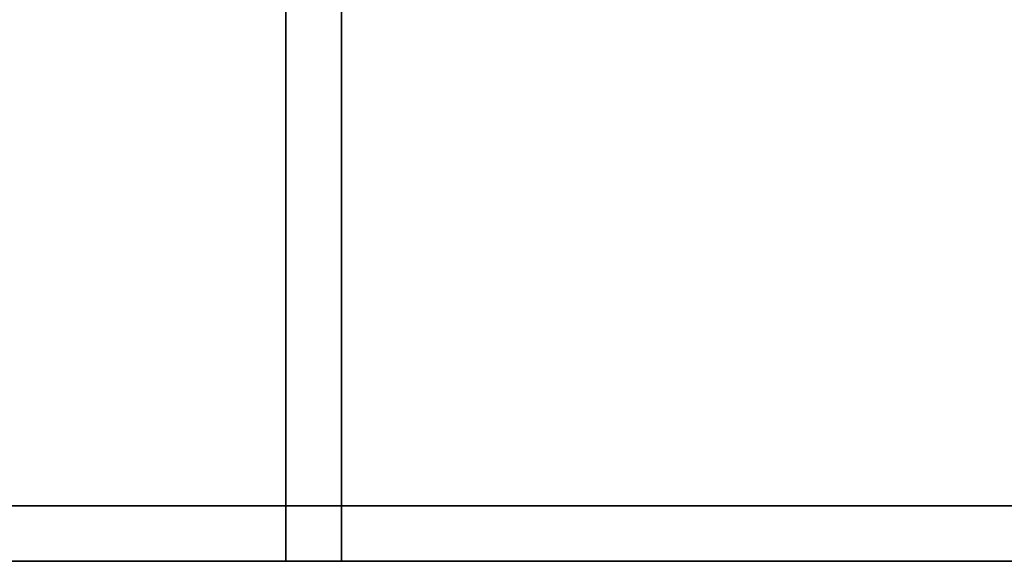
# Model space of a CAD drawing. Extents: x -0.3 to 41.3, y 0 to 17.8.
# Tile 191 of 256: x 12.5 to 15.2, y 0 to 1.5. Entities that reach past the tile are written whole.
import ezdxf

# ---------------------------------------------------------------- set-up
doc = ezdxf.new("R2010")
doc.units = 0
doc.header["$MEASUREMENT"] = 0
doc.layers.add('V220', color=7, linetype='Continuous')
doc.layers.add('V230', color=7, linetype='Continuous')

msp = doc.modelspace()

# ---------------------------------------------------------------- linework, layer by layer
at = {"layer": 'V220', "color": 252, "true_color": 0x838383}
for points, invisible_edges in [([(7.3756, 0.15, 199.8), (7.3756, 0, 199.8), (13.25592, 0, 199.8)], 12), ([(7.3756, 0.15, 199.1), (7.3756, 0, 199.1), (13.25592, 0, 199.1)], 12), ([(7.3756, 0.15, 199.8), (13.25592, 0, 199.8), (13.25592, 0.15, 199.8)], 9), ([(7.3756, 0.15, 199.1), (13.25592, 0, 199.1), (13.25592, 0.15, 199.1)], 9), ([(13.40592, 0.15, 199.8), (13.25592, 0.15, 199.8), (13.25592, 0, 199.8)], 12), ([(13.40592, 0.15, 199.1), (13.25592, 0.15, 199.1), (13.25592, 0, 199.1)], 12), ([(13.40592, 0.15, 199.8), (13.25592, 0, 199.8), (13.33092, 0, 199.8)], 13), ([(13.40592, 0.15, 199.1), (13.25592, 0, 199.1), (13.33092, 0, 199.1)], 13), ([(13.40592, 0.15, 199.8), (13.33092, 0, 199.8), (13.40592, 0, 199.8)], 9), ([(13.40592, 0.15, 199.1), (13.33092, 0, 199.1), (13.40592, 0, 199.1)], 9), ([(13.40592, 0.15, 199.8), (13.40592, 0, 199.8), (18.67079, 0, 199.8)], 12), ([(13.40592, 0.15, 199.1), (13.40592, 0, 199.1), (18.67079, 0, 199.1)], 12), ([(13.40592, 0.15, 199.8), (18.67079, 0, 199.8), (18.67079, 0.15, 199.8)], 9), ([(13.40592, 0.15, 199.1), (18.67079, 0, 199.1), (18.67079, 0.15, 199.1)], 9)]:
    msp.add_3dface(points, dxfattribs=dict(at, invisible_edges=invisible_edges))
for points in [[(13.25592, 0.15, 199.8), (7.3756, 0.15, 199.8), (7.3756, 0.15, 199.1), (13.25592, 0.15, 199.1)], [(13.25592, 0, 199.8), (13.25592, 0.15, 199.8), (13.25592, 0.15, 199.1), (13.25592, 0, 199.1)], [(13.40592, 0.15, 199.8), (13.25592, 0.15, 199.8), (13.25592, 0.15, 199.1), (13.40592, 0.15, 199.1)], [(13.25592, 0.15, 199.8), (13.25592, 0, 199.8), (13.25592, 0, 199.1), (13.25592, 0.15, 199.1)], [(13.40592, 0.15, 199.8), (13.40592, 0, 199.8), (13.40592, 0, 199.1), (13.40592, 0.15, 199.1)], [(18.67079, 0.15, 199.8), (13.40592, 0.15, 199.8), (13.40592, 0.15, 199.1), (18.67079, 0.15, 199.1)], [(13.40592, 0, 199.8), (13.40592, 0.15, 199.8), (13.40592, 0.15, 199.1), (13.40592, 0, 199.1)], [(7.3756, 0, 199.8), (13.25592, 0, 199.8), (13.25592, 0, 199.1), (7.3756, 0, 199.1)], [(13.25592, 0, 199.8), (13.33092, 0, 199.8), (13.33092, 0, 199.1), (13.25592, 0, 199.1)], [(13.33092, 0, 199.8), (13.40592, 0, 199.8), (13.40592, 0, 199.1), (13.33092, 0, 199.1)], [(13.40592, 0, 199.8), (18.67079, 0, 199.8), (18.67079, 0, 199.1), (13.40592, 0, 199.1)]]:
    msp.add_3dface(points, dxfattribs=at)
at = {"layer": 'V230', "color": 252, "true_color": 0x838383}
for points, invisible_edges in [([(13.40592, 1.81931, 199.8), (13.25592, 1.81931, 199.8), (13.25592, 0.15, 199.8)], 12), ([(13.40592, 1.81931, 199.3), (13.25592, 1.81931, 199.3), (13.25592, 0.15, 199.3)], 12), ([(13.40592, 1.81931, 199.8), (13.25592, 0.15, 199.8), (13.40592, 0.15, 199.8)], 9), ([(13.40592, 1.81931, 199.3), (13.25592, 0.15, 199.3), (13.40592, 0.15, 199.3)], 9)]:
    msp.add_3dface(points, dxfattribs=dict(at, invisible_edges=invisible_edges))
for points in [[(13.25592, 1.81931, 199.8), (13.25592, 0.15, 199.8), (13.25592, 0.15, 199.3), (13.25592, 1.81931, 199.3)], [(13.40592, 0.15, 199.8), (13.40592, 1.81931, 199.8), (13.40592, 1.81931, 199.3), (13.40592, 0.15, 199.3)], [(13.25592, 0.15, 199.8), (13.40592, 0.15, 199.8), (13.40592, 0.15, 199.3), (13.25592, 0.15, 199.3)]]:
    msp.add_3dface(points, dxfattribs=at)

doc.saveas('drawing.dxf')
